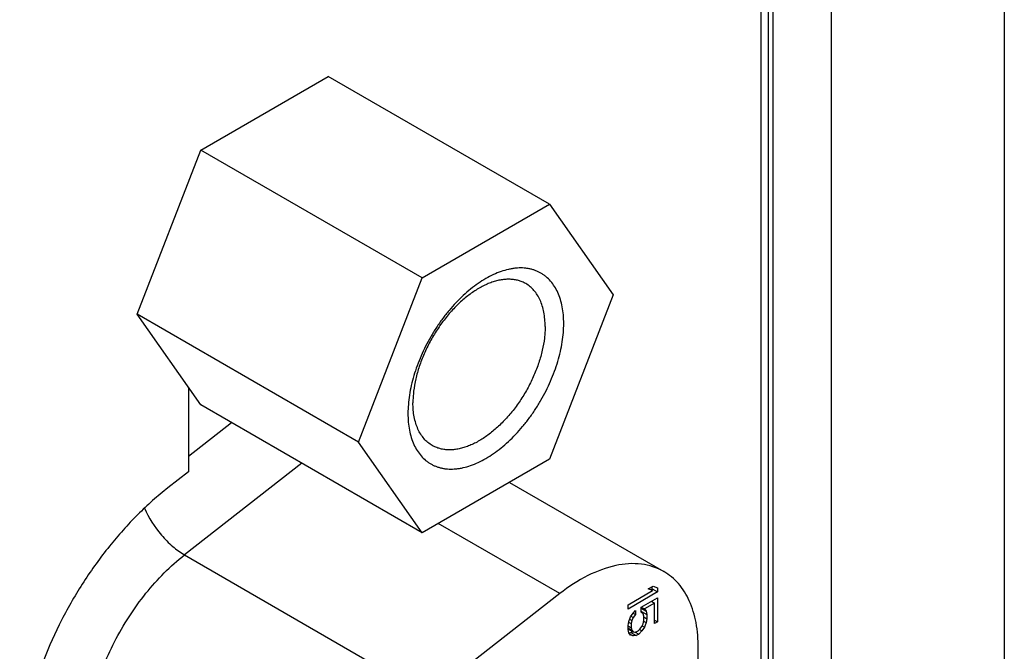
# Model space of a CAD drawing. Header units: inches. Extents: x 0 to 34, y 0 to 22.
# Tile 12 of 65: x 5.677 to 6.267, y 12.888 to 13.267. Entities that reach past the tile are written whole.
import ezdxf

# ---------------------------------------------------------------- set-up
doc = ezdxf.new("R2010")
doc.units = ezdxf.units.IN
doc.header["$LTSCALE"] = 1.87
doc.header["$MEASUREMENT"] = 0
doc.layers.get('0').update_dxf_attribs({"linetype": 'CONTINUOUS'})
doc.layers.add('02___PRT_ALL_AXES', color=7, linetype='CONTINUOUS')

msp = doc.modelspace()

# ---------------------------------------------------------------- linework, layer by layer
at = {"color": 7, "linetype": 'CONTINUOUS'}
for p, q in [((6.26699, 15.1917), (6.26699, 11.68088)), ((6.12117, 15.13658), (6.12117, 11.62576)), ((6.12556, 15.13046), (6.12556, 11.61964)), ((6.12859, 11.61789), (6.12859, 15.12871)), ((6.16351, 11.61814), (6.16351, 15.12896)), ((5.78559, 13.1887), (5.86193, 13.23278)), ((5.99452, 13.15622), (5.86193, 13.23278)), ((5.74742, 13.09032), (5.78559, 13.1887)), ((5.91817, 13.11215), (5.78559, 13.1887)), ((5.91817, 13.11215), (5.99452, 13.15622)), ((5.99452, 13.15622), (6.03269, 13.10192)), ((5.88, 13.01377), (5.91817, 13.11215)), ((6.03269, 13.10192), (5.99452, 13.00354)), ((5.88, 13.01377), (5.74742, 13.09032)), ((5.78559, 13.03602), (5.74742, 13.09032)), ((5.91817, 12.95947), (5.78559, 13.03602)), ((5.77815, 13.0053), (5.80393, 13.02543)), ((5.91817, 12.95947), (5.88, 13.01377)), ((5.99452, 13.00354), (5.91817, 12.95947)), ((5.84608, 13.00109), (5.77577, 12.94618)), ((5.97044, 12.98964), (6.06292, 12.93625)), ((6.00063, 12.92296), (5.92779, 12.96502)), ((5.77577, 12.94618), (5.92215, 12.86166)), ((6.05359, 12.92579), (6.0566, 12.92753)), ((6.05401, 12.92604), (6.05622, 12.92476)), ((6.05605, 12.92579), (6.05605, 12.92721)), ((6.0566, 12.92753), (6.05923, 12.9265)), ((6.05923, 12.9265), (6.05923, 12.92395)), ((6.00063, 12.92296), (5.92215, 12.86166)), ((6.04155, 12.91629), (6.05622, 12.92476)), ((6.05923, 12.92395), (6.04155, 12.91374)), ((6.04945, 12.9149), (6.05923, 12.92055)), ((6.05622, 12.92476), (6.05359, 12.92579)), ((6.05525, 12.92532), (6.05605, 12.92579)), ((6.05605, 12.92579), (6.05923, 12.92395)), ((6.05923, 12.92055), (6.05923, 12.90609)), ((6.04155, 12.91374), (6.04155, 12.91629)), ((6.04928, 12.91422), (6.05246, 12.91238)), ((6.04945, 12.91192), (6.04945, 12.9149)), ((6.04949, 12.91492), (6.05133, 12.91386)), ((6.05735, 12.91733), (6.05133, 12.91386)), ((6.05551, 12.9184), (6.05735, 12.91733)), ((6.05605, 12.91809), (6.05605, 12.91871)), ((6.05735, 12.905), (6.05735, 12.91733)), ((6.04193, 12.9063), (6.04306, 12.90908)), ((6.04306, 12.90908), (6.04456, 12.91123)), ((6.04329, 12.90941), (6.04456, 12.90867)), ((6.04456, 12.90867), (6.04381, 12.90696)), ((6.04456, 12.91123), (6.04606, 12.91294)), ((6.04606, 12.91039), (6.04456, 12.90867)), ((6.04458, 12.91125), (6.04606, 12.91039)), ((6.04606, 12.91294), (6.04606, 12.91039)), ((6.05058, 12.91087), (6.04945, 12.91192)), ((6.04965, 12.91231), (6.05283, 12.91048)), ((6.04965, 12.91173), (6.04965, 12.91231)), ((6.05095, 12.90939), (6.05058, 12.91087)), ((6.05095, 12.90684), (6.05095, 12.90939)), ((6.05095, 12.90901), (6.05283, 12.90792)), ((6.05133, 12.91386), (6.05246, 12.91238)), ((6.05246, 12.91238), (6.05283, 12.91048)), ((6.05283, 12.91048), (6.05283, 12.90792)), ((6.04155, 12.90396), (6.04193, 12.9063)), ((6.04155, 12.90141), (6.04155, 12.90396)), ((6.04155, 12.90358), (6.04343, 12.90249)), ((6.04155, 12.90231), (6.04381, 12.90101)), ((6.04187, 12.90595), (6.04343, 12.90505)), ((6.0425, 12.90772), (6.04381, 12.90696)), ((6.04381, 12.90696), (6.04343, 12.90505)), ((6.04343, 12.90505), (6.04343, 12.90249)), ((6.04343, 12.90249), (6.04381, 12.90101)), ((6.0487, 12.90171), (6.04983, 12.90321)), ((6.04983, 12.90321), (6.05058, 12.90492)), ((6.05133, 12.9028), (6.04983, 12.90066)), ((6.04999, 12.90358), (6.05133, 12.9028)), ((6.05058, 12.90492), (6.05095, 12.90684)), ((6.05089, 12.90649), (6.05246, 12.90558)), ((6.05246, 12.90558), (6.05133, 12.9028)), ((6.05283, 12.90792), (6.05246, 12.90558)), ((6.05735, 12.90717), (6.05923, 12.90609)), ((6.05923, 12.90609), (6.05735, 12.905)), ((6.04138, 12.90201), (6.04456, 12.90017)), ((6.04193, 12.8995), (6.04155, 12.90141)), ((6.04192, 12.89952), (6.04326, 12.89969)), ((6.04306, 12.89803), (6.04193, 12.8995)), ((6.04242, 12.89885), (6.04456, 12.89762)), ((6.04456, 12.89762), (6.04306, 12.89803)), ((6.04326, 12.89969), (6.04432, 12.90031)), ((6.04326, 12.89969), (6.04644, 12.89785)), ((6.04381, 12.90101), (6.04456, 12.90017)), ((6.04456, 12.90017), (6.04569, 12.89997)), ((6.04644, 12.89785), (6.04456, 12.89762)), ((6.04569, 12.89997), (6.04682, 12.9002)), ((6.04576, 12.89998), (6.04795, 12.89872)), ((6.04795, 12.89872), (6.04644, 12.89785)), ((6.04682, 12.9002), (6.04757, 12.90063)), ((6.04757, 12.90063), (6.0487, 12.90171)), ((6.04983, 12.90066), (6.04795, 12.89872)), ((6.04844, 12.90146), (6.04983, 12.90066)), ((6.08362, 11.82008), (6.08362, 12.89047))]:
    msp.add_line(p, q, dxfattribs=at)
for points, knots in [([(6.00301, 13.08479), (6.00301, 13.08651), (6.00288, 13.08986), (6.00222, 13.09471), (6.00111, 13.09922), (5.99958, 13.10333), (5.99762, 13.10701), (5.99526, 13.11022), (5.99295, 13.11249), (5.99094, 13.11402), (5.98936, 13.11503), (5.98769, 13.11589), (5.98596, 13.11662), (5.98414, 13.11721), (5.98227, 13.11765), (5.98033, 13.11795), (5.97763, 13.11815), (5.97486, 13.11805), (5.97204, 13.11768), (5.9691, 13.1171), (5.96534, 13.116), (5.96081, 13.11415), (5.95623, 13.11175), (5.95166, 13.10884), (5.94714, 13.10545), (5.94271, 13.10159), (5.9384, 13.09732), (5.93427, 13.09268), (5.93035, 13.08769), (5.92668, 13.08243), (5.92329, 13.07693), (5.92022, 13.07124), (5.9175, 13.06543), (5.91514, 13.05954), (5.91318, 13.05364), (5.91164, 13.04778), (5.91052, 13.04201), (5.90984, 13.0364), (5.90968, 13.0327), (5.90968, 13.0309)], [0, 0, 0, 0, 0.030977, 0.060368, 0.088148, 0.114402, 0.13929, 0.163049, 0.185996, 0.197294, 0.208539, 0.219784, 0.231082, 0.242487, 0.254049, 0.265814, 0.277825, 0.302715, 0.315668, 0.328986, 0.356767, 0.386148, 0.417136, 0.449683, 0.483688, 0.519013, 0.555483, 0.592901, 0.631046, 0.669684, 0.708572, 0.747459, 0.786097, 0.824242, 0.861659, 0.898126, 0.933449, 0.967465, 1, 1, 1, 1]), ([(5.98026, 13.1087), (5.97958, 13.1091), (5.97814, 13.10981), (5.97585, 13.1106), (5.97343, 13.11111), (5.9709, 13.11135), (5.96827, 13.11131), (5.96556, 13.11099), (5.96277, 13.1104), (5.95994, 13.10953), (5.95706, 13.1084), (5.95311, 13.10651), (5.94818, 13.10349), (5.94348, 13.09981), (5.9398, 13.09645), (5.93707, 13.0937), (5.93442, 13.09077), (5.931, 13.08662), (5.92703, 13.08108), (5.92283, 13.07403), (5.91925, 13.06669), (5.91638, 13.05921), (5.91427, 13.05174), (5.91318, 13.04558), (5.91274, 13.0408), (5.91266, 13.03848), (5.91266, 13.03734)], [0, 0, 0, 0, 0.021327, 0.042882, 0.064882, 0.087522, 0.110966, 0.135348, 0.160766, 0.187285, 0.214944, 0.243748, 0.304684, 0.369758, 0.40367, 0.438362, 0.473729, 0.509653, 0.582663, 0.656379, 0.729741, 0.801704, 0.871274, 0.937614, 0.969352, 1, 1, 1, 1]), ([(5.99186, 13.08307), (5.99186, 13.08452), (5.99174, 13.08737), (5.99118, 13.09148), (5.99025, 13.09531), (5.98895, 13.0988), (5.98728, 13.10192), (5.98528, 13.10464), (5.98295, 13.10694), (5.98118, 13.10817), (5.98026, 13.1087)], [0, 0, 0, 0, 0.148526, 0.2895, 0.42274, 0.548643, 0.667994, 0.781938, 0.891987, 1, 1, 1, 1]), ([(5.90968, 13.0309), (5.90968, 13.02918), (5.90981, 13.02583), (5.91047, 13.02098), (5.91158, 13.01647), (5.91311, 13.01236), (5.91507, 13.00868), (5.91743, 13.00547), (5.91974, 13.0032), (5.92175, 13.00167), (5.92333, 13.00066), (5.925, 12.9998), (5.92673, 12.99907), (5.92855, 12.99848), (5.93042, 12.99804), (5.93236, 12.99775), (5.93506, 12.99754), (5.93783, 12.99764), (5.94065, 12.99801), (5.94359, 12.99859), (5.94735, 12.99969), (5.95188, 13.00154), (5.95646, 13.00394), (5.96103, 13.00685), (5.96555, 13.01024), (5.96998, 13.0141), (5.97429, 13.01837), (5.97842, 13.02301), (5.98234, 13.028), (5.98601, 13.03326), (5.9894, 13.03876), (5.99247, 13.04445), (5.99519, 13.05026), (5.99755, 13.05615), (5.99951, 13.06205), (6.00105, 13.06791), (6.00217, 13.07368), (6.00285, 13.07929), (6.00301, 13.08299), (6.00301, 13.08479)], [0, 0, 0, 0, 0.030977, 0.060368, 0.088148, 0.114402, 0.13929, 0.163049, 0.185996, 0.197294, 0.208539, 0.219784, 0.231082, 0.242487, 0.254049, 0.265814, 0.277825, 0.302715, 0.315668, 0.328986, 0.356767, 0.386148, 0.417136, 0.449683, 0.483688, 0.519013, 0.555483, 0.592901, 0.631046, 0.669684, 0.708572, 0.747459, 0.786097, 0.824242, 0.861659, 0.898126, 0.933449, 0.967465, 1, 1, 1, 1]), ([(5.99186, 13.08307), (5.99186, 13.08192), (5.99178, 13.0796), (5.99135, 13.07482), (5.99025, 13.06866), (5.98814, 13.0612), (5.98527, 13.05372), (5.9817, 13.04637), (5.97749, 13.03932), (5.97352, 13.03379), (5.9701, 13.02964), (5.96745, 13.02671), (5.96473, 13.02396), (5.96105, 13.0206), (5.95635, 13.01692), (5.95141, 13.0139), (5.94747, 13.01201), (5.94459, 13.01087), (5.94175, 13.01001), (5.93897, 13.00941), (5.93625, 13.00909), (5.93362, 13.00905), (5.93109, 13.00929), (5.92868, 13.00981), (5.92639, 13.0106), (5.92495, 13.01131), (5.92426, 13.01171)], [0, 0, 0, 0, 0.030648, 0.062386, 0.128726, 0.198296, 0.270259, 0.343621, 0.417337, 0.490347, 0.526271, 0.561638, 0.59633, 0.630242, 0.695316, 0.756252, 0.785056, 0.812715, 0.839234, 0.864652, 0.889034, 0.912478, 0.935118, 0.957118, 0.978673, 1, 1, 1, 1]), ([(5.92426, 13.01171), (5.92334, 13.01224), (5.92158, 13.01347), (5.91925, 13.01576), (5.91724, 13.01849), (5.91558, 13.02161), (5.91428, 13.0251), (5.91334, 13.02892), (5.91278, 13.03304), (5.91266, 13.03588), (5.91266, 13.03734)], [0, 0, 0, 0, 0.108013, 0.218062, 0.332006, 0.451357, 0.57726, 0.7105, 0.851474, 1, 1, 1, 1]), ([(5.75179, 12.9742), (5.75427, 12.96834), (5.75959, 12.96016), (5.76833, 12.95127), (5.77327, 12.94763), (5.77577, 12.94618)], [0, 0, 0, 0, 0.510745, 0.767486, 1, 1, 1, 1]), ([(5.71734, 12.83203), (5.71734, 12.84226), (5.72075, 12.86383), (5.733, 12.89479), (5.75136, 12.92332), (5.76721, 12.93949), (5.77577, 12.94618)], [0, 0, 0, 0, 0.232708, 0.490109, 0.752792, 1, 1, 1, 1]), ([(6.06291, 12.93625), (6.05886, 12.93859), (6.04919, 12.94164), (6.03325, 12.9404), (6.01651, 12.93404), (6.00591, 12.92708), (6.00063, 12.92296)], [0, 0, 0, 0, 0.20854, 0.438269, 0.701383, 1, 1, 1, 1]), ([(6.08362, 12.89047), (6.08362, 12.89554), (6.08286, 12.90518), (6.07895, 12.91842), (6.07238, 12.92916), (6.06621, 12.93435), (6.06291, 12.93625)], [0, 0, 0, 0, 0.289782, 0.549061, 0.782223, 1, 1, 1, 1])]:
    msp.add_open_spline(points, degree=3, knots=knots, dxfattribs=at)
at = {"layer": '02___PRT_ALL_AXES', "color": 7, "linetype": 'CONTINUOUS'}
for p, q in [((5.77815, 13.0466), (5.77815, 12.99595)), ((5.77815, 12.99595), (5.76585, 12.98634))]:
    msp.add_line(p, q, dxfattribs=at)
msp.add_open_spline([(5.76585, 12.98634), (5.76272, 12.9839), (5.75653, 12.97872), (5.74448, 12.96737), (5.73026, 12.95143), (5.71501, 12.93025), (5.70183, 12.90742), (5.69111, 12.88362), (5.68442, 12.86333), (5.68061, 12.84722), (5.67856, 12.83549), (5.67733, 12.82405), (5.67704, 12.81653), (5.67704, 12.81284)], degree=3, knots=[0, 0, 0, 0, 0.059331, 0.120515, 0.247215, 0.377837, 0.509789, 0.640407, 0.76711, 0.82827, 0.887614, 0.944932, 1, 1, 1, 1], dxfattribs=at)

doc.saveas('drawing.dxf')
